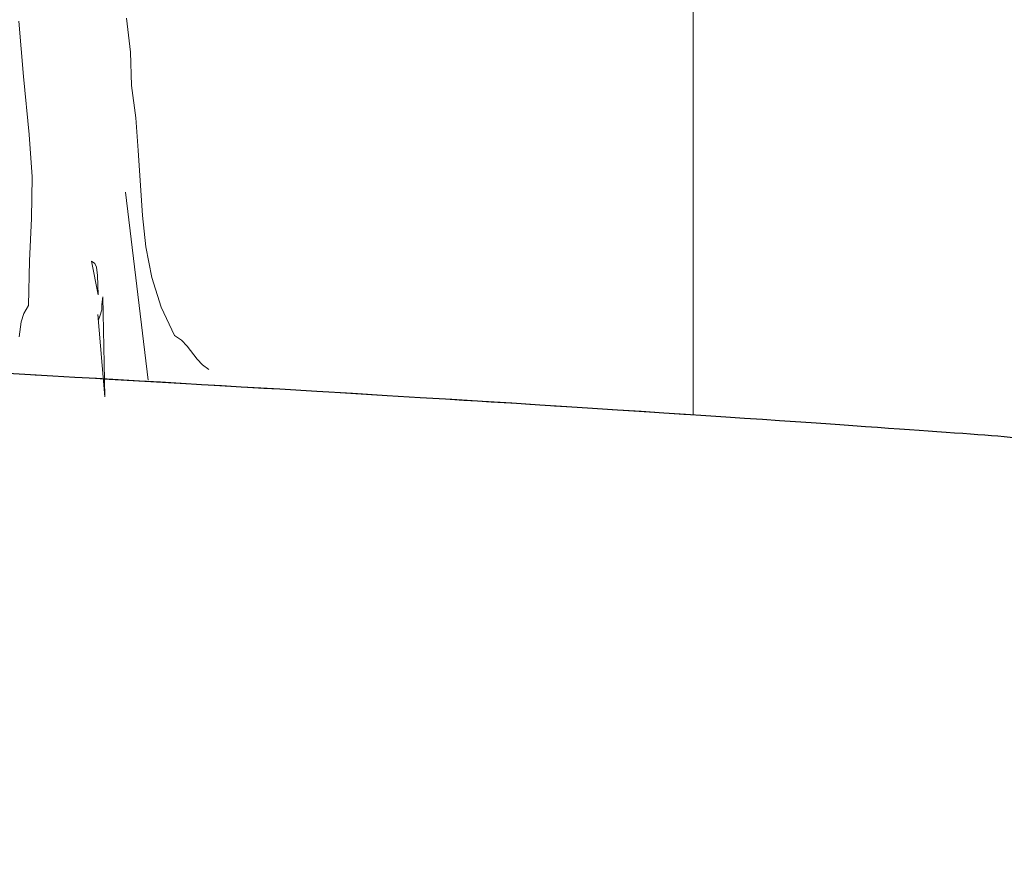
# Model space of a CAD drawing. Header units: millimetres. Extents: x -409347 to -76892, y 286088 to 1850972.
# Tile 52 of 256: x -303716 to -293908, y 557851 to 566141. Entities that reach past the tile are written whole.
import ezdxf

# ---------------------------------------------------------------- set-up
doc = ezdxf.new("R2010")
doc.units = ezdxf.units.MM
doc.linetypes.add('DGN Style 2', pattern=[3.08948, 1.853688, -1.235792])
for name, color, linetype, lineweight in [('a_drzewa 2', 7, 'Continuous', 0), ('A_P_WAND_BET_A_X', 25, 'Continuous', 0), ('A_P_WAND_BET_V_X', 131, 'DGN Style 2', 0), ('A_P_WAND_BET_X_X', 251, 'Continuous', 30)]:
    doc.layers.add(name, color=color, linetype=linetype, lineweight=lineweight)

msp = doc.modelspace()

# ---------------------------------------------------------------- linework, layer by layer
at = {"layer": 'a_drzewa 2'}
for p, q in [((-303679.4, 565575.9), (-303723.4, 566124.5)), ((-302653.7, 566157.3), (-302612.9, 565817)), ((-302612.9, 565817), (-302602.2, 565485.9)), ((-303621, 564996.2), (-303679.4, 565575.9)), ((-302602.2, 565485.9), (-302559.9, 565163.4)), ((-302559.9, 565163.4), (-302534.8, 564836.4)), ((-303590.9, 564575.6), (-303621, 564996.2)), ((-302534.8, 564836.4), (-302494.3, 564190.5)), ((-303599.4, 564160.6), (-303590.9, 564575.6)), ((-302661.1, 564423.1), (-302435.9, 562547.1)), ((-302435.9, 562547.1), (-302661.1, 564423.1)), ((-303619.2, 563738.7), (-303599.4, 564160.6)), ((-302494.3, 564190.5), (-302458.6, 563876.2)), ((-302458.6, 563876.2), (-302400, 563569.8)), ((-303627.9, 563291.4), (-303619.2, 563738.7)), ((-303001.6, 563732.8), (-302967.3, 563709.3)), ((-302934.8, 563397.7), (-303001.6, 563732.8)), ((-302967.3, 563709.3), (-302949.7, 563675.5)), ((-302949.7, 563675.5), (-302939.6, 563591.2)), ((-302939.6, 563591.2), (-302934.8, 563397.7)), ((-302400, 563569.8), (-302307.2, 563275.1)), ((-302897.1, 563301), (-302889, 563378.1)), ((-302889, 563378.1), (-302868.3, 562380.9)), ((-303673.9, 563211), (-303627.9, 563291.4)), ((-302898.4, 563248), (-302897.1, 563301)), ((-303702.2, 563129.3), (-303673.9, 563211)), ((-302868.3, 562380.9), (-302938.7, 563203.4)), ((-302938.7, 563203.4), (-302931, 563148.3)), ((-302931, 563148.3), (-302916.5, 563184.8)), ((-302916.5, 563184.8), (-302898.4, 563248)), ((-302307.2, 563275.1), (-302174.3, 562992.6)), ((-303721.8, 562980.7), (-303702.2, 563129.3)), ((-302174.3, 562992.6), (-302105.7, 562945.6)), ((-302105.7, 562945.6), (-302047.7, 562885.9)), ((-302047.7, 562885.9), (-301948.4, 562756.3)), ((-301948.4, 562756.3), (-301893.6, 562699.3)), ((-301893.6, 562699.3), (-301832.3, 562655.2))]:
    msp.add_line(p, q, dxfattribs=at)
at = {"layer": 'A_P_WAND_BET_A_X', "ltscale": 0.01, "extrusion": (0, 0, -1)}
msp.add_line((-297006.5, 569200.6), (-297006.5, 562200.6), dxfattribs=at)
at = {"layer": 'A_P_WAND_BET_A_X', "ltscale": 0.01}
for points in [[(-301125.2, 562456.5), (-304507.3, 562655.9), (-309580.6, 562934.7), (-314006.5, 563251.5)], [(-297006.5, 562200.6), (-297998, 562266.3), (-299320.9, 562350.1), (-301125.2, 562456.5)]]:
    msp.add_open_spline(points, degree=3, dxfattribs=at)
msp.add_3dface([(-409346.6, 1850971.6), (-87526.5, 1850971.6), (-87526.5, 286087.9), (-409346.6, 286087.9)], dxfattribs=at)
at = {"layer": 'A_P_WAND_BET_V_X'}
msp.add_3dface([(-346399.5, 627361.9), (-346399.5, 492361.9), (-171399.5, 492361.9), (-171399.5, 627361.9)], dxfattribs=at)
at = {"layer": 'A_P_WAND_BET_X_X', "ltscale": 0.01}
msp.add_open_spline([(-293506.5, 561933.1), (-293811.2, 561982.7), (-294580, 562026.2), (-298741.2, 562344.5), (-316212.9, 563296.6), (-322705.4, 564027), (-346399.5, 567611.1)], degree=3, knots=[0, 0, 0, 0, 0.167779, 0.472602, 0.777424, 1, 1, 1, 1], dxfattribs=at)

doc.saveas('drawing.dxf')
